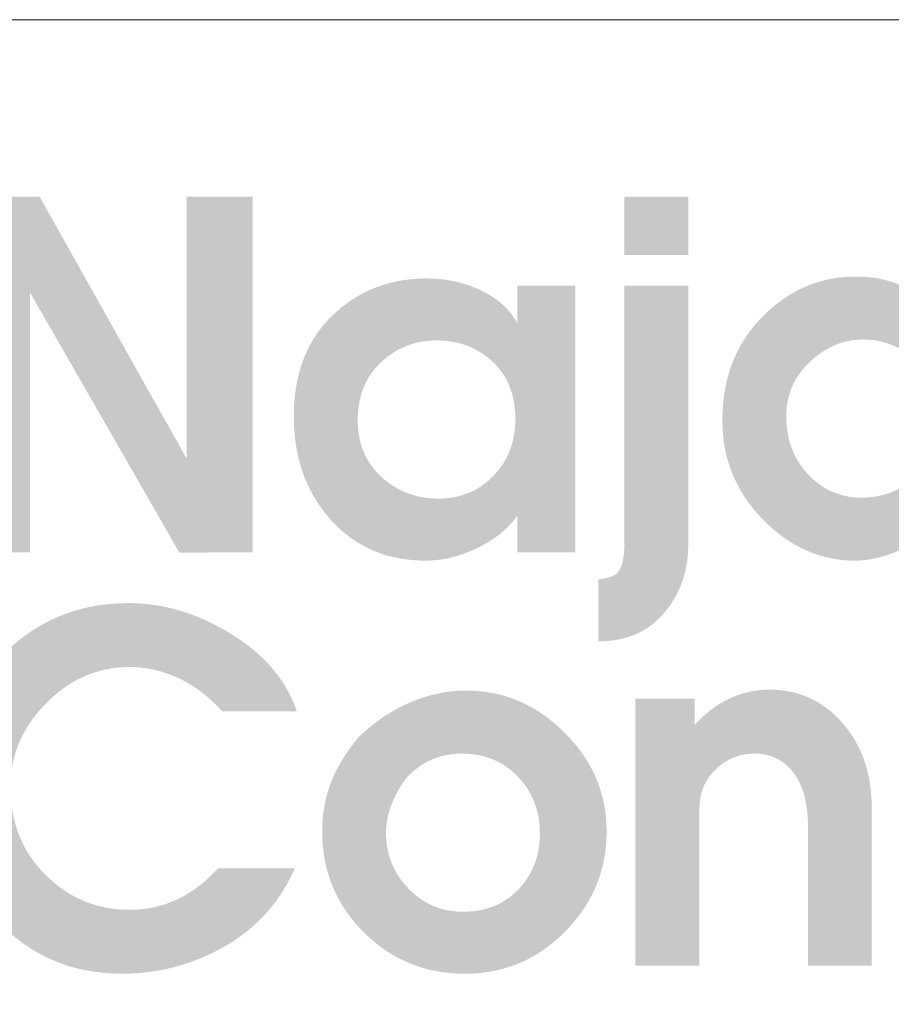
# Model space of a CAD drawing. Header units: millimetres. Extents: x 8949 to 18258, y -1077 to 30686.
# Tile 48 of 89: x 15236 to 15300, y 15426 to 15500. Entities that reach past the tile are written whole.
import ezdxf

# ---------------------------------------------------------------- set-up
doc = ezdxf.new("R2010")
doc.units = ezdxf.units.MM
doc.layers.add('0A_OCIEPLENIE', color=30, linetype='Continuous', lineweight=9)
doc.layers.add('0A_TABELKA', color=7, linetype='Continuous', lineweight=0)

# ---------------------------------------------------------------- blocks, each defined once
blk = doc.blocks.new('G$C46E6ED60')
at = {"true_color": 0x142354}
for points in [[(418.54, 202.51), (439.34, 202.51), (479.88, 130.32), (479.88, 202.51), (498.03, 202.51), (498.03, 104.49), (477.84, 104.46), (436.69, 176.12), (436.69, 104.49), (418.54, 104.49)], [(603.61, 64.16), (619.9, 64.16), (619.9, 56.88), (620.27, 57.28), (620.63, 57.68), (621.01, 58.06), (621.38, 58.44), (621.76, 58.81), (622.14, 59.17), (622.53, 59.53), (622.92, 59.87), (623.31, 60.21), (623.7, 60.53), (624.1, 60.85), (624.5, 61.16), (624.91, 61.47), (625.31, 61.76), (625.73, 62.04), (626.14, 62.32), (626.56, 62.59), (626.98, 62.85), (627.4, 63.1), (627.83, 63.34), (628.26, 63.58), (628.69, 63.8), (629.13, 64.02), (629.57, 64.23), (630.01, 64.43), (630.45, 64.62), (630.9, 64.8), (631.34, 64.98), (631.79, 65.14), (632.24, 65.3), (632.69, 65.45), (633.14, 65.59), (633.59, 65.72), (634.05, 65.85), (634.5, 65.96), (634.96, 66.07), (635.42, 66.17), (635.88, 66.25), (636.34, 66.33), (636.81, 66.41), (637.27, 66.47), (637.73, 66.53), (638.2, 66.57), (638.67, 66.61), (639.14, 66.64), (639.61, 66.66), (640.08, 66.67), (640.56, 66.68), (641.52, 66.66), (642.48, 66.62), (643.42, 66.54), (644.34, 66.44), (645.26, 66.3), (646.16, 66.14), (647.05, 65.95), (647.92, 65.72), (648.78, 65.47), (649.63, 65.18), (650.47, 64.87), (651.29, 64.52), (652.1, 64.15), (652.9, 63.75), (653.69, 63.31), (654.46, 62.85), (655.22, 62.36), (655.96, 61.83), (656.7, 61.28), (657.42, 60.7), (658.12, 60.08), (658.82, 59.44), (659.5, 58.77), (660.17, 58.06), (660.87, 57.28), (661.54, 56.48), (662.18, 55.66), (662.8, 54.82), (663.38, 53.95), (663.93, 53.07), (664.46, 52.17), (664.95, 51.25), (665.41, 50.31), (665.84, 49.35), (666.25, 48.37), (666.62, 47.37), (666.97, 46.35), (667.28, 45.31), (667.56, 44.25), (667.82, 43.17), (668.04, 42.07), (668.24, 40.95), (668.4, 39.82), (668.53, 38.66), (668.64, 37.48), (668.71, 36.28), (668.76, 35.06), (668.77, 33.83), (668.77, -9.36), (651.16, -9.36), (651.16, 29.19), (651.15, 30.01), (651.13, 30.82), (651.09, 31.6), (651.04, 32.38), (650.97, 33.13), (650.88, 33.87), (650.78, 34.59), (650.66, 35.3), (650.53, 35.99), (650.38, 36.67), (650.22, 37.32), (650.04, 37.97), (649.84, 38.59), (649.63, 39.2), (649.4, 39.8), (649.16, 40.38), (648.9, 40.94), (648.63, 41.48), (648.34, 42.01), (648.03, 42.53), (647.71, 43.03), (647.38, 43.51), (647.03, 43.97), (646.66, 44.42), (646.32, 44.8), (645.98, 45.16), (645.63, 45.51), (645.27, 45.84), (644.9, 46.15), (644.53, 46.45), (644.15, 46.73), (643.76, 47), (643.36, 47.25), (642.95, 47.48), (642.54, 47.7), (642.12, 47.9), (641.69, 48.08), (641.25, 48.25), (640.81, 48.41), (640.35, 48.54), (639.89, 48.66), (639.43, 48.77), (638.95, 48.86), (638.47, 48.93), (637.98, 48.99), (637.48, 49.03), (636.97, 49.05), (636.46, 49.06), (635.95, 49.05), (635.45, 49.03), (634.95, 48.99), (634.47, 48.94), (633.98, 48.87), (633.5, 48.79), (633.03, 48.69), (632.56, 48.58), (632.1, 48.45), (631.64, 48.31), (631.19, 48.15), (630.74, 47.98), (630.3, 47.8), (629.86, 47.59), (629.43, 47.38), (629.01, 47.15), (628.59, 46.9), (628.17, 46.64), (627.76, 46.36), (627.36, 46.07), (626.96, 45.76), (626.56, 45.44), (626.17, 45.11), (625.79, 44.75), (625.42, 44.39), (625.06, 44.02), (624.72, 43.64), (624.39, 43.25), (624.09, 42.85), (623.79, 42.44), (623.52, 42.02), (623.25, 41.6), (623.01, 41.16), (622.78, 40.72), (622.56, 40.27), (622.37, 39.8), (622.18, 39.33), (622.02, 38.85), (621.87, 38.37), (621.73, 37.87), (621.61, 37.36), (621.51, 36.85), (621.42, 36.32), (621.35, 35.79), (621.3, 35.25), (621.26, 34.7), (621.23, 34.14), (621.23, 33.57), (621.23, -9.36), (603.61, -9.36)]]:
    blk.add_hatch(color=179, dxfattribs=at).paths.add_polyline_path(points)
h = blk.add_hatch(color=179, dxfattribs=at)
h.paths.add_polyline_path([(600.55, 202.51), (618.17, 202.51), (618.17, 186.49), (600.55, 186.49)])
h.paths.add_polyline_path([(618.17, 178.01), (618.17, 106.71), (618.16, 105.86), (618.13, 105.01), (618.08, 104.17), (618.01, 103.35), (617.92, 102.53), (617.81, 101.72), (617.68, 100.92), (617.52, 100.14), (617.35, 99.36), (617.16, 98.59), (616.95, 97.83), (616.71, 97.08), (616.46, 96.34), (616.19, 95.61), (615.89, 94.89), (615.58, 94.18), (615.25, 93.48), (614.89, 92.79), (614.52, 92.11), (614.12, 91.44), (613.71, 90.77), (613.27, 90.12), (612.82, 89.48), (612.34, 88.85), (611.77, 88.12), (611.18, 87.43), (610.57, 86.77), (609.94, 86.14), (609.29, 85.54), (608.63, 84.97), (607.94, 84.43), (607.24, 83.92), (606.51, 83.44), (605.77, 83), (605.01, 82.58), (604.23, 82.2), (603.43, 81.84), (602.61, 81.52), (601.78, 81.23), (600.92, 80.96), (600.05, 80.73), (599.16, 80.53), (598.24, 80.36), (597.31, 80.23), (596.36, 80.12), (595.4, 80.04), (594.41, 79.99), (593.4, 79.98), (593.4, 97.05), (593.73, 97.1), (594.04, 97.14), (594.35, 97.19), (594.65, 97.24), (594.94, 97.3), (595.21, 97.35), (595.48, 97.41), (595.74, 97.47), (595.99, 97.54), (596.23, 97.6), (596.46, 97.67), (596.68, 97.74), (596.89, 97.82), (597.09, 97.89), (597.28, 97.97), (597.46, 98.05), (597.64, 98.13), (597.8, 98.22), (597.95, 98.3), (598.09, 98.39), (598.23, 98.48), (598.35, 98.58), (598.47, 98.67), (598.57, 98.77), (598.73, 98.95), (598.89, 99.15), (599.03, 99.36), (599.17, 99.59), (599.31, 99.82), (599.44, 100.08), (599.56, 100.34), (599.67, 100.62), (599.78, 100.92), (599.88, 101.22), (599.97, 101.54), (600.05, 101.88), (600.13, 102.23), (600.21, 102.59), (600.27, 102.97), (600.33, 103.36), (600.38, 103.76), (600.43, 104.18), (600.46, 104.61), (600.5, 105.05), (600.52, 105.51), (600.54, 105.99), (600.55, 106.47), (600.55, 106.97), (600.55, 178.01)])
h = blk.add_hatch(color=179, dxfattribs=at)
h.paths.add_polyline_path([(645.2, 142.04), (645.21, 141.22), (645.24, 140.41), (645.3, 139.62), (645.38, 138.84), (645.48, 138.06), (645.6, 137.31), (645.74, 136.56), (645.91, 135.82), (646.09, 135.1), (646.3, 134.39), (646.53, 133.69), (646.79, 133), (647.06, 132.32), (647.36, 131.66), (647.68, 131), (648.02, 130.36), (648.39, 129.73), (648.77, 129.12), (649.18, 128.51), (649.61, 127.92), (650.06, 127.34), (650.54, 126.77), (651.04, 126.21), (651.55, 125.67), (652.06, 125.17), (652.56, 124.7), (653.08, 124.24), (653.61, 123.81), (654.14, 123.4), (654.68, 123.01), (655.23, 122.64), (655.79, 122.29), (656.36, 121.97), (656.94, 121.66), (657.52, 121.38), (658.11, 121.11), (658.71, 120.87), (659.32, 120.65), (659.94, 120.45), (660.56, 120.27), (661.2, 120.11), (661.84, 119.97), (662.49, 119.86), (663.14, 119.76), (663.81, 119.69), (664.49, 119.64), (665.17, 119.6), (665.86, 119.59), (666.57, 119.6), (667.28, 119.63), (667.98, 119.68), (668.67, 119.75), (669.35, 119.83), (670.03, 119.94), (670.69, 120.07), (671.35, 120.21), (672, 120.37), (672.65, 120.56), (673.28, 120.76), (673.91, 120.98), (674.53, 121.22), (675.14, 121.48), (675.74, 121.76), (676.34, 122.06), (676.93, 122.38), (677.51, 122.71), (678.08, 123.07), (678.65, 123.44), (679.2, 123.84), (679.75, 124.25), (680.29, 124.68), (680.83, 125.14), (681.42, 125.67), (681.99, 126.22), (682.54, 126.79), (683.05, 127.37), (683.55, 127.96), (684.02, 128.57), (684.46, 129.2), (684.88, 129.83), (685.27, 130.49), (685.64, 131.15), (685.98, 131.84), (686.29, 132.53), (686.58, 133.25), (686.85, 133.97), (687.09, 134.71), (687.31, 135.47), (687.49, 136.24), (687.66, 137.02), (687.8, 137.82), (687.91, 138.64), (688, 139.47), (688.06, 140.31), (688.1, 141.17), (688.11, 142.04), (688.1, 142.76), (688.07, 143.48), (688.01, 144.18), (687.93, 144.88), (687.83, 145.56), (687.7, 146.24), (687.55, 146.91), (687.38, 147.57), (687.18, 148.23), (686.96, 148.87), (686.72, 149.5), (686.46, 150.13), (686.17, 150.75), (685.86, 151.36), (685.53, 151.96), (685.17, 152.55), (684.79, 153.13), (684.39, 153.7), (683.96, 154.27), (683.51, 154.83), (683.04, 155.37), (682.55, 155.91), (682.03, 156.44), (681.49, 156.96), (680.93, 157.47), (680.37, 157.96), (679.81, 158.42), (679.23, 158.86), (678.65, 159.28), (678.06, 159.68), (677.47, 160.06), (676.87, 160.41), (676.26, 160.75), (675.65, 161.06), (675.03, 161.35), (674.41, 161.62), (673.77, 161.87), (673.13, 162.1), (672.49, 162.3), (671.84, 162.49), (671.18, 162.65), (670.52, 162.79), (669.84, 162.91), (669.17, 163.01), (668.48, 163.08), (667.79, 163.14), (667.09, 163.17), (666.39, 163.18), (665.72, 163.17), (665.05, 163.14), (664.39, 163.08), (663.74, 163.01), (663.09, 162.91), (662.44, 162.79), (661.8, 162.66), (661.17, 162.5), (660.54, 162.31), (659.92, 162.11), (659.3, 161.89), (658.69, 161.64), (658.08, 161.37), (657.48, 161.09), (656.88, 160.78), (656.29, 160.45), (655.71, 160.09), (655.12, 159.72), (654.55, 159.33), (653.98, 158.91), (653.41, 158.47), (652.85, 158.02), (652.3, 157.54), (651.75, 157.03), (651.21, 156.52), (650.7, 155.99), (650.21, 155.46), (649.75, 154.91), (649.3, 154.36), (648.88, 153.79), (648.49, 153.22), (648.11, 152.64), (647.76, 152.05), (647.43, 151.45), (647.12, 150.84), (646.84, 150.21), (646.58, 149.59), (646.34, 148.95), (646.12, 148.3), (645.93, 147.64), (645.76, 146.97), (645.61, 146.3), (645.49, 145.61), (645.38, 144.92), (645.3, 144.21), (645.25, 143.5), (645.21, 142.77)], is_closed=False)
h.paths.add_polyline_path([(687.06, 170.73), (687.06, 202.51), (704.94, 202.51), (704.94, 104.49), (688.91, 104.49), (688.91, 115.09), (688.6, 114.58), (688.28, 114.08), (687.94, 113.59), (687.58, 113.1), (687.21, 112.63), (686.82, 112.16), (686.41, 111.71), (685.98, 111.26), (685.54, 110.82), (685.08, 110.39), (684.6, 109.96), (684.11, 109.55), (683.6, 109.14), (683.07, 108.75), (682.53, 108.36), (681.96, 107.98), (681.39, 107.61), (680.79, 107.25), (680.18, 106.89), (679.55, 106.55), (678.9, 106.21), (678.24, 105.88), (677.55, 105.57), (676.86, 105.25), (676.28, 105.01), (675.72, 104.77), (675.15, 104.55), (674.59, 104.33), (674.03, 104.13), (673.48, 103.94), (672.93, 103.75), (672.38, 103.58), (671.84, 103.42), (671.3, 103.26), (670.76, 103.12), (670.23, 102.99), (669.7, 102.87), (669.18, 102.76), (668.66, 102.66), (668.14, 102.57), (667.63, 102.49), (667.12, 102.42), (666.61, 102.37), (666.11, 102.32), (665.61, 102.28), (665.12, 102.26), (664.63, 102.24), (664.14, 102.23), (662.95, 102.25), (661.78, 102.31), (660.61, 102.41), (659.46, 102.55), (658.32, 102.73), (657.18, 102.95), (656.06, 103.2), (654.96, 103.5), (653.86, 103.83), (652.77, 104.21), (651.69, 104.63), (650.63, 105.08), (649.57, 105.57), (648.53, 106.11), (647.5, 106.68), (646.48, 107.29), (645.47, 107.94), (644.47, 108.63), (643.48, 109.36), (642.5, 110.13), (641.54, 110.94), (640.58, 111.79), (639.64, 112.68), (638.71, 113.61), (637.8, 114.56), (636.93, 115.53), (636.1, 116.52), (635.31, 117.53), (634.55, 118.55), (633.84, 119.58), (633.16, 120.64), (632.53, 121.7), (631.93, 122.79), (631.37, 123.89), (630.84, 125.01), (630.36, 126.14), (629.92, 127.29), (629.51, 128.45), (629.14, 129.63), (628.82, 130.83), (628.53, 132.04), (628.28, 133.27), (628.06, 134.52), (627.89, 135.78), (627.75, 137.06), (627.66, 138.35), (627.6, 139.66), (627.58, 140.98), (627.6, 142.46), (627.66, 143.91), (627.76, 145.34), (627.91, 146.75), (628.09, 148.14), (628.32, 149.5), (628.58, 150.85), (628.89, 152.16), (629.24, 153.46), (629.63, 154.73), (630.06, 155.99), (630.53, 157.22), (631.04, 158.42), (631.59, 159.61), (632.18, 160.77), (632.82, 161.91), (633.49, 163.02), (634.21, 164.12), (634.97, 165.19), (635.77, 166.24), (636.61, 167.27), (637.49, 168.27), (638.41, 169.25), (639.37, 170.21), (640.27, 171.05), (641.18, 171.86), (642.11, 172.63), (643.05, 173.37), (643.99, 174.06), (644.96, 174.73), (645.93, 175.35), (646.92, 175.94), (647.92, 176.5), (648.93, 177.02), (649.96, 177.5), (650.99, 177.95), (652.04, 178.36), (653.1, 178.74), (654.18, 179.08), (655.26, 179.38), (656.36, 179.65), (657.47, 179.88), (658.6, 180.08), (659.73, 180.24), (660.88, 180.37), (662.04, 180.46), (663.22, 180.51), (664.4, 180.53), (665.04, 180.52), (665.67, 180.51), (666.3, 180.48), (666.92, 180.44), (667.53, 180.4), (668.14, 180.34), (668.74, 180.27), (669.33, 180.19), (669.92, 180.1), (670.51, 180), (671.08, 179.89), (671.66, 179.77), (672.22, 179.63), (672.78, 179.49), (673.33, 179.34), (673.88, 179.17), (674.42, 179), (674.96, 178.81), (675.49, 178.62), (676.01, 178.41), (676.53, 178.2), (677.04, 177.97), (677.55, 177.73), (678.05, 177.48), (678.39, 177.3), (678.74, 177.11), (679.09, 176.91), (679.44, 176.71), (679.79, 176.49), (680.15, 176.27), (680.51, 176.03), (680.87, 175.79), (681.24, 175.54), (681.61, 175.28), (681.98, 175.01), (682.35, 174.73), (682.73, 174.45), (683.11, 174.15), (683.49, 173.85), (683.88, 173.54), (684.26, 173.22), (684.65, 172.89), (685.05, 172.55), (685.44, 172.2), (685.84, 171.85), (686.25, 171.48), (686.65, 171.11)], is_closed=False)
h = blk.add_hatch(color=179, dxfattribs=at)
h.paths.add_polyline_path([(549.29, 119.33), (550.05, 119.34), (550.8, 119.38), (551.53, 119.43), (552.25, 119.51), (552.97, 119.6), (553.67, 119.72), (554.36, 119.86), (555.04, 120.03), (555.71, 120.21), (556.37, 120.42), (557.02, 120.65), (557.65, 120.9), (558.28, 121.17), (558.9, 121.46), (559.5, 121.78), (560.1, 122.12), (560.68, 122.47), (561.25, 122.86), (561.81, 123.26), (562.36, 123.68), (562.91, 124.13), (563.44, 124.6), (563.95, 125.09), (564.46, 125.6), (564.95, 126.13), (565.42, 126.66), (565.87, 127.21), (566.3, 127.77), (566.71, 128.35), (567.1, 128.93), (567.46, 129.52), (567.81, 130.12), (568.13, 130.74), (568.44, 131.36), (568.72, 132), (568.98, 132.65), (569.22, 133.31), (569.44, 133.97), (569.64, 134.65), (569.82, 135.34), (569.97, 136.04), (570.11, 136.76), (570.22, 137.48), (570.32, 138.21), (570.39, 138.96), (570.44, 139.71), (570.47, 140.48), (570.48, 141.26), (570.47, 142.08), (570.44, 142.9), (570.39, 143.7), (570.31, 144.48), (570.21, 145.25), (570.09, 146.01), (569.95, 146.75), (569.79, 147.47), (569.6, 148.18), (569.39, 148.88), (569.16, 149.56), (568.91, 150.23), (568.64, 150.88), (568.35, 151.52), (568.03, 152.14), (567.69, 152.75), (567.33, 153.35), (566.95, 153.93), (566.55, 154.49), (566.12, 155.04), (565.67, 155.58), (565.2, 156.1), (564.71, 156.6), (564.2, 157.1), (563.67, 157.57), (563.13, 158.02), (562.58, 158.46), (562.02, 158.87), (561.45, 159.27), (560.87, 159.64), (560.28, 159.99), (559.69, 160.32), (559.08, 160.64), (558.46, 160.93), (557.83, 161.2), (557.19, 161.45), (556.54, 161.69), (555.88, 161.9), (555.22, 162.09), (554.54, 162.26), (553.85, 162.41), (553.15, 162.54), (552.45, 162.66), (551.73, 162.75), (551, 162.82), (550.26, 162.87), (549.52, 162.9), (548.76, 162.91), (548.03, 162.9), (547.3, 162.87), (546.58, 162.81), (545.87, 162.74), (545.17, 162.65), (544.48, 162.53), (543.79, 162.4), (543.12, 162.24), (542.45, 162.06), (541.79, 161.86), (541.14, 161.64), (540.5, 161.4), (539.86, 161.14), (539.24, 160.86), (538.62, 160.56), (538.01, 160.24), (537.42, 159.89), (536.82, 159.53), (536.24, 159.14), (535.67, 158.74), (535.1, 158.31), (534.55, 157.86), (534, 157.39), (533.46, 156.9), (532.94, 156.4), (532.44, 155.87), (531.96, 155.34), (531.5, 154.79), (531.06, 154.23), (530.65, 153.65), (530.26, 153.06), (529.89, 152.46), (529.55, 151.84), (529.22, 151.22), (528.92, 150.57), (528.64, 149.92), (528.39, 149.25), (528.15, 148.56), (527.94, 147.87), (527.75, 147.16), (527.58, 146.43), (527.44, 145.69), (527.32, 144.94), (527.22, 144.18), (527.14, 143.4), (527.08, 142.61), (527.05, 141.8), (527.04, 140.98), (527.05, 140.14), (527.09, 139.32), (527.15, 138.51), (527.24, 137.71), (527.35, 136.92), (527.49, 136.16), (527.65, 135.4), (527.83, 134.66), (528.04, 133.93), (528.28, 133.22), (528.54, 132.52), (528.83, 131.84), (529.14, 131.17), (529.47, 130.51), (529.83, 129.87), (530.22, 129.25), (530.63, 128.63), (531.06, 128.04), (531.52, 127.45), (532.01, 126.88), (532.52, 126.33), (533.05, 125.78), (533.61, 125.26), (534.2, 124.74), (534.73, 124.3), (535.27, 123.88), (535.82, 123.47), (536.38, 123.09), (536.95, 122.72), (537.52, 122.37), (538.1, 122.04), (538.7, 121.73), (539.3, 121.44), (539.9, 121.17), (540.52, 120.92), (541.15, 120.68), (541.78, 120.47), (542.42, 120.27), (543.07, 120.09), (543.73, 119.93), (544.4, 119.79), (545.07, 119.67), (545.75, 119.57), (546.45, 119.48), (547.14, 119.42), (547.85, 119.37), (548.57, 119.34)], is_closed=False)
h.paths.add_polyline_path([(509.42, 142.04), (509.44, 143.56), (509.5, 145.05), (509.6, 146.51), (509.75, 147.95), (509.93, 149.36), (510.15, 150.74), (510.42, 152.09), (510.73, 153.41), (511.08, 154.71), (511.46, 155.98), (511.89, 157.23), (512.36, 158.44), (512.88, 159.63), (513.43, 160.79), (514.02, 161.92), (514.66, 163.03), (515.33, 164.1), (516.05, 165.15), (516.81, 166.17), (517.6, 167.17), (518.44, 168.13), (519.32, 169.07), (520.25, 169.98), (521.21, 170.87), (522.08, 171.61), (522.96, 172.33), (523.86, 173.01), (524.77, 173.66), (525.69, 174.27), (526.63, 174.86), (527.58, 175.42), (528.55, 175.94), (529.53, 176.43), (530.53, 176.89), (531.54, 177.32), (532.57, 177.71), (533.6, 178.08), (534.66, 178.41), (535.73, 178.71), (536.81, 178.98), (537.9, 179.22), (539.01, 179.43), (540.14, 179.6), (541.28, 179.74), (542.43, 179.85), (543.6, 179.93), (544.78, 179.98), (545.98, 180), (546.65, 179.99), (547.32, 179.97), (547.98, 179.95), (548.64, 179.91), (549.29, 179.86), (549.94, 179.79), (550.59, 179.72), (551.23, 179.64), (551.87, 179.54), (552.5, 179.43), (553.13, 179.31), (553.76, 179.18), (554.38, 179.04), (555, 178.89), (555.61, 178.73), (556.22, 178.55), (556.83, 178.37), (557.43, 178.17), (558.02, 177.96), (558.62, 177.74), (559.2, 177.51), (559.79, 177.27), (560.37, 177.01), (560.95, 176.75), (561.51, 176.48), (562.07, 176.19), (562.61, 175.9), (563.14, 175.6), (563.65, 175.29), (564.16, 174.97), (564.65, 174.64), (565.13, 174.3), (565.59, 173.95), (566.04, 173.6), (566.48, 173.23), (566.91, 172.86), (567.32, 172.48), (567.72, 172.09), (568.11, 171.69), (568.48, 171.28), (568.84, 170.86), (569.19, 170.43), (569.53, 170), (569.85, 169.55), (570.16, 169.1), (570.46, 168.64), (570.75, 168.16), (571.02, 167.68), (571.02, 178.01), (587.05, 178.01), (587.05, 104.49), (571.02, 104.49), (571.02, 114.56), (570.69, 114.11), (570.35, 113.67), (570, 113.24), (569.64, 112.82), (569.27, 112.4), (568.89, 111.99), (568.49, 111.58), (568.09, 111.19), (567.67, 110.79), (567.24, 110.41), (566.8, 110.03), (566.35, 109.66), (565.88, 109.29), (565.41, 108.94), (564.92, 108.58), (564.42, 108.24), (563.91, 107.9), (563.39, 107.57), (562.86, 107.24), (562.31, 106.93), (561.76, 106.61), (561.19, 106.31), (560.61, 106.01), (560.02, 105.72), (559.42, 105.43), (558.83, 105.16), (558.23, 104.9), (557.64, 104.65), (557.04, 104.42), (556.44, 104.19), (555.85, 103.98), (555.25, 103.78), (554.66, 103.59), (554.06, 103.42), (553.46, 103.26), (552.87, 103.1), (552.27, 102.97), (551.68, 102.84), (551.08, 102.72), (550.48, 102.62), (549.89, 102.53), (549.29, 102.45), (548.69, 102.39), (548.1, 102.33), (547.5, 102.29), (546.91, 102.26), (546.31, 102.24), (545.72, 102.23), (544.39, 102.25), (543.08, 102.31), (541.8, 102.41), (540.53, 102.55), (539.29, 102.73), (538.07, 102.94), (536.86, 103.2), (535.68, 103.49), (534.52, 103.82), (533.38, 104.2), (532.26, 104.61), (531.16, 105.06), (530.08, 105.55), (529.02, 106.08), (527.98, 106.65), (526.96, 107.26), (525.96, 107.91), (524.98, 108.6), (524.03, 109.32), (523.09, 110.09), (522.18, 110.89), (521.28, 111.74), (520.4, 112.62), (519.55, 113.54), (518.72, 114.5), (517.93, 115.47), (517.18, 116.46), (516.45, 117.48), (515.77, 118.51), (515.12, 119.57), (514.5, 120.64), (513.92, 121.74), (513.38, 122.85), (512.87, 123.99), (512.39, 125.15), (511.95, 126.32), (511.55, 127.52), (511.18, 128.74), (510.84, 129.98), (510.54, 131.24), (510.28, 132.51), (510.05, 133.81), (509.86, 135.13), (509.7, 136.47), (509.58, 137.84), (509.49, 139.22), (509.44, 140.62)], is_closed=False)
blk.add_hatch(color=179, dxfattribs=at).paths.add_polyline_path([(413.37, 41.44), (413.39, 42.81), (413.46, 44.18), (413.57, 45.55), (413.72, 46.91), (413.92, 48.26), (414.17, 49.61), (414.45, 50.95), (414.78, 52.29), (415.16, 53.62), (415.58, 54.95), (416.04, 56.27), (416.55, 57.58), (417.1, 58.89), (417.7, 60.19), (418.34, 61.49), (419.03, 62.79), (419.76, 64.07), (420.53, 65.35), (421.35, 66.63), (422.21, 67.9), (423.11, 69.17), (424.06, 70.42), (425.06, 71.68), (426.1, 72.93), (427.36, 74.36), (428.64, 75.74), (429.96, 77.05), (431.3, 78.3), (432.67, 79.49), (434.07, 80.63), (435.49, 81.69), (436.94, 82.7), (438.42, 83.65), (439.92, 84.53), (441.46, 85.36), (443.02, 86.12), (444.6, 86.83), (446.22, 87.47), (447.86, 88.05), (449.53, 88.57), (451.22, 89.03), (452.94, 89.42), (454.69, 89.76), (456.47, 90.03), (458.28, 90.25), (460.11, 90.4), (461.97, 90.49), (463.85, 90.52), (465.01, 90.51), (466.16, 90.47), (467.32, 90.4), (468.47, 90.31), (469.62, 90.18), (470.76, 90.03), (471.91, 89.86), (473.05, 89.65), (474.19, 89.42), (475.33, 89.17), (476.46, 88.88), (477.59, 88.57), (478.72, 88.23), (479.85, 87.87), (480.98, 87.47), (482.1, 87.05), (483.22, 86.6), (484.34, 86.13), (485.46, 85.63), (486.57, 85.1), (487.68, 84.54), (488.79, 83.96), (489.9, 83.35), (491, 82.71), (492.22, 81.97), (493.4, 81.22), (494.55, 80.45), (495.66, 79.67), (496.73, 78.87), (497.77, 78.06), (498.77, 77.23), (499.73, 76.38), (500.66, 75.52), (501.55, 74.64), (502.41, 73.75), (503.23, 72.84), (504.01, 71.92), (504.75, 70.98), (505.46, 70.02), (506.14, 69.05), (506.77, 68.06), (507.37, 67.06), (507.94, 66.04), (508.46, 65.01), (508.96, 63.96), (509.41, 62.89), (509.83, 61.81), (510.21, 60.72), (489.68, 60.72), (489.21, 61.23), (488.73, 61.73), (488.25, 62.22), (487.76, 62.7), (487.27, 63.17), (486.78, 63.62), (486.29, 64.07), (485.79, 64.5), (485.29, 64.93), (484.79, 65.34), (484.28, 65.74), (483.77, 66.13), (483.26, 66.51), (482.75, 66.87), (482.23, 67.23), (481.71, 67.57), (481.18, 67.91), (480.66, 68.23), (480.13, 68.54), (479.59, 68.84), (479.06, 69.13), (478.52, 69.4), (477.98, 69.67), (477.43, 69.92), (476.88, 70.17), (476.34, 70.4), (475.79, 70.62), (475.24, 70.84), (474.69, 71.04), (474.14, 71.23), (473.58, 71.41), (473.03, 71.58), (472.48, 71.74), (471.93, 71.89), (471.37, 72.03), (470.82, 72.16), (470.26, 72.28), (469.71, 72.39), (469.15, 72.49), (468.59, 72.58), (468.04, 72.66), (467.48, 72.72), (466.92, 72.78), (466.36, 72.83), (465.8, 72.86), (465.24, 72.89), (464.68, 72.9), (464.11, 72.91), (463.03, 72.89), (461.95, 72.84), (460.88, 72.75), (459.83, 72.63), (458.79, 72.48), (457.76, 72.29), (456.74, 72.06), (455.73, 71.8), (454.73, 71.5), (453.75, 71.17), (452.77, 70.81), (451.81, 70.41), (450.86, 69.98), (449.92, 69.51), (448.99, 69.01), (448.07, 68.47), (447.16, 67.9), (446.27, 67.29), (445.38, 66.65), (444.51, 65.97), (443.65, 65.26), (442.8, 64.52), (441.96, 63.74), (441.13, 62.93), (440.33, 62.09), (439.56, 61.24), (438.82, 60.38), (438.11, 59.51), (437.45, 58.63), (436.81, 57.74), (436.21, 56.84), (435.65, 55.92), (435.11, 55), (434.62, 54.07), (434.16, 53.12), (433.73, 52.16), (433.33, 51.2), (432.97, 50.22), (432.65, 49.23), (432.36, 48.23), (432.1, 47.22), (431.88, 46.2), (431.69, 45.17), (431.54, 44.13), (431.42, 43.08), (431.33, 42.02), (431.28, 40.94), (431.26, 39.86), (431.28, 38.63), (431.33, 37.43), (431.42, 36.23), (431.54, 35.06), (431.7, 33.91), (431.89, 32.77), (432.12, 31.65), (432.38, 30.54), (432.68, 29.46), (433.01, 28.39), (433.38, 27.34), (433.78, 26.3), (434.22, 25.29), (434.69, 24.29), (435.19, 23.31), (435.74, 22.34), (436.31, 21.4), (436.93, 20.47), (437.57, 19.56), (438.25, 18.66), (438.97, 17.79), (439.72, 16.93), (440.51, 16.09), (441.33, 15.26), (442.13, 14.51), (442.95, 13.79), (443.77, 13.1), (444.61, 12.44), (445.47, 11.81), (446.33, 11.22), (447.21, 10.65), (448.1, 10.12), (449, 9.63), (449.92, 9.16), (450.85, 8.73), (451.79, 8.32), (452.75, 7.96), (453.72, 7.62), (454.7, 7.31), (455.69, 7.04), (456.7, 6.8), (457.72, 6.59), (458.75, 6.41), (459.8, 6.27), (460.86, 6.16), (461.93, 6.08), (463.02, 6.03), (464.11, 6.01), (465.28, 6.03), (466.43, 6.09), (467.57, 6.19), (468.69, 6.33), (469.8, 6.51), (470.9, 6.72), (471.99, 6.98), (473.06, 7.28), (474.13, 7.61), (475.17, 7.99), (476.21, 8.4), (477.23, 8.86), (478.24, 9.35), (479.24, 9.88), (480.22, 10.46), (481.19, 11.07), (482.15, 11.72), (483.09, 12.42), (484.02, 13.15), (484.94, 13.92), (485.85, 14.73), (486.74, 15.58), (487.62, 16.47), (488.49, 17.4), (509.69, 17.4), (509.12, 16.16), (508.52, 14.94), (507.9, 13.74), (507.24, 12.57), (506.56, 11.43), (505.84, 10.31), (505.1, 9.22), (504.33, 8.16), (503.52, 7.12), (502.69, 6.1), (501.83, 5.12), (500.94, 4.15), (500.02, 3.22), (499.07, 2.31), (498.09, 1.42), (497.08, 0.56), (496.05, -0.27), (494.98, -1.08), (493.88, -1.86), (492.76, -2.62), (491.6, -3.35), (490.42, -4.05), (489.2, -4.73), (487.96, -5.39), (486.94, -5.89), (485.91, -6.38), (484.89, -6.84), (483.85, -7.29), (482.81, -7.71), (481.76, -8.11), (480.71, -8.48), (479.66, -8.84), (478.59, -9.18), (477.53, -9.49), (476.45, -9.78), (475.37, -10.05), (474.29, -10.3), (473.2, -10.53), (472.1, -10.73), (471, -10.92), (469.9, -11.08), (468.78, -11.22), (467.67, -11.34), (466.54, -11.43), (465.41, -11.51), (464.28, -11.56), (463.14, -11.6), (461.99, -11.61), (460.31, -11.58), (458.66, -11.51), (457.03, -11.38), (455.42, -11.21), (453.83, -10.99), (452.27, -10.72), (450.72, -10.39), (449.2, -10.02), (447.71, -9.6), (446.23, -9.13), (444.78, -8.61), (443.35, -8.04), (441.94, -7.42), (440.56, -6.75), (439.19, -6.03), (437.86, -5.26), (436.54, -4.44), (435.24, -3.57), (433.97, -2.66), (432.72, -1.69), (431.49, -0.67), (430.29, 0.4), (429.11, 1.51), (427.95, 2.68), (426.76, 3.95), (425.62, 5.25), (424.53, 6.58), (423.49, 7.95), (422.51, 9.34), (421.57, 10.76), (420.69, 12.21), (419.85, 13.69), (419.07, 15.2), (418.33, 16.74), (417.65, 18.31), (417.02, 19.91), (416.43, 21.54), (415.9, 23.2), (415.42, 24.89), (414.99, 26.61), (414.61, 28.36), (414.28, 30.14), (414, 31.94), (413.78, 33.78), (413.6, 35.65), (413.47, 37.55), (413.4, 39.48)], is_closed=False)
h = blk.add_hatch(color=179, dxfattribs=at)
h.paths.add_polyline_path([(540.55, 42.46), (540.34, 42.18), (540.14, 41.91), (539.94, 41.62), (539.74, 41.34), (539.54, 41.06), (539.35, 40.77), (539.16, 40.48), (538.98, 40.19), (538.79, 39.9), (538.61, 39.61), (538.44, 39.31), (538.27, 39.01), (538.1, 38.71), (537.93, 38.41), (537.77, 38.1), (537.61, 37.79), (537.45, 37.48), (537.3, 37.17), (537.15, 36.86), (537, 36.54), (536.86, 36.23), (536.72, 35.91), (536.58, 35.58), (536.45, 35.26), (536.32, 34.93), (536.19, 34.61), (536.07, 34.28), (535.96, 33.95), (535.85, 33.62), (535.75, 33.29), (535.65, 32.96), (535.56, 32.62), (535.47, 32.29), (535.39, 31.95), (535.32, 31.62), (535.25, 31.28), (535.19, 30.94), (535.13, 30.6), (535.07, 30.26), (535.03, 29.92), (534.99, 29.57), (534.95, 29.23), (534.92, 28.88), (534.89, 28.53), (534.87, 28.19), (534.86, 27.84), (534.85, 27.49), (534.85, 27.13), (534.86, 26.4), (534.89, 25.68), (534.95, 24.96), (535.02, 24.26), (535.12, 23.56), (535.24, 22.87), (535.38, 22.18), (535.54, 21.51), (535.72, 20.85), (535.92, 20.19), (536.15, 19.54), (536.39, 18.9), (536.66, 18.27), (536.95, 17.65), (537.26, 17.03), (537.59, 16.43), (537.94, 15.83), (538.32, 15.24), (538.71, 14.66), (539.13, 14.09), (539.57, 13.53), (540.03, 12.97), (540.51, 12.42), (541.01, 11.89), (541.53, 11.36), (542.06, 10.86), (542.6, 10.38), (543.14, 9.93), (543.7, 9.49), (544.26, 9.08), (544.84, 8.69), (545.42, 8.33), (546.02, 7.98), (546.62, 7.66), (547.23, 7.36), (547.85, 7.08), (548.48, 6.82), (549.12, 6.59), (549.77, 6.38), (550.43, 6.19), (551.1, 6.02), (551.78, 5.88), (552.47, 5.76), (553.17, 5.66), (553.87, 5.58), (554.59, 5.52), (555.31, 5.49), (556.05, 5.48), (556.83, 5.49), (557.59, 5.52), (558.34, 5.58), (559.09, 5.65), (559.81, 5.75), (560.53, 5.86), (561.24, 6), (561.93, 6.16), (562.61, 6.34), (563.28, 6.55), (563.93, 6.77), (564.58, 7.01), (565.21, 7.28), (565.83, 7.57), (566.43, 7.88), (567.03, 8.21), (567.61, 8.56), (568.18, 8.93), (568.74, 9.33), (569.29, 9.75), (569.82, 10.18), (570.34, 10.64), (570.85, 11.12), (571.35, 11.62), (571.83, 12.14), (572.29, 12.67), (572.73, 13.21), (573.15, 13.76), (573.55, 14.32), (573.93, 14.9), (574.29, 15.48), (574.62, 16.08), (574.94, 16.68), (575.24, 17.3), (575.51, 17.93), (575.77, 18.57), (576.01, 19.22), (576.22, 19.89), (576.42, 20.56), (576.59, 21.25), (576.74, 21.94), (576.88, 22.65), (576.99, 23.37), (577.08, 24.1), (577.16, 24.84), (577.21, 25.59), (577.24, 26.36), (577.25, 27.13), (577.24, 27.9), (577.21, 28.66), (577.15, 29.4), (577.08, 30.14), (576.98, 30.86), (576.87, 31.58), (576.73, 32.28), (576.57, 32.98), (576.39, 33.66), (576.19, 34.34), (575.96, 35), (575.72, 35.66), (575.45, 36.3), (575.17, 36.94), (574.86, 37.56), (574.53, 38.17), (574.18, 38.78), (573.81, 39.37), (573.42, 39.95), (573.01, 40.53), (572.57, 41.09), (572.12, 41.64), (571.64, 42.19), (571.15, 42.72), (570.63, 43.24), (570.11, 43.73), (569.58, 44.21), (569.03, 44.66), (568.47, 45.09), (567.9, 45.49), (567.32, 45.88), (566.73, 46.24), (566.13, 46.58), (565.52, 46.9), (564.9, 47.2), (564.26, 47.47), (563.62, 47.73), (562.96, 47.96), (562.29, 48.17), (561.61, 48.35), (560.92, 48.52), (560.22, 48.66), (559.51, 48.78), (558.78, 48.88), (558.05, 48.96), (557.3, 49.01), (556.55, 49.05), (555.78, 49.06), (555.03, 49.05), (554.3, 49.01), (553.57, 48.95), (552.85, 48.87), (552.15, 48.77), (551.45, 48.65), (550.76, 48.5), (550.08, 48.32), (549.42, 48.13), (548.76, 47.91), (548.11, 47.67), (547.47, 47.41), (546.84, 47.12), (546.22, 46.81), (545.61, 46.48), (545.01, 46.12), (544.42, 45.75), (543.84, 45.35), (543.26, 44.92), (542.7, 44.48), (542.15, 44.01), (541.61, 43.51), (541.07, 43)], is_closed=False)
h.paths.add_polyline_path([(527.3, 53.59), (527.86, 54.12), (528.43, 54.64), (529, 55.16), (529.58, 55.66), (530.15, 56.14), (530.73, 56.62), (531.31, 57.09), (531.9, 57.54), (532.49, 57.98), (533.08, 58.41), (533.67, 58.83), (534.27, 59.24), (534.87, 59.64), (535.48, 60.02), (536.08, 60.4), (536.69, 60.76), (537.3, 61.11), (537.92, 61.45), (538.54, 61.78), (539.16, 62.09), (539.78, 62.4), (540.41, 62.69), (541.04, 62.97), (541.67, 63.24), (542.31, 63.5), (542.94, 63.75), (543.58, 63.98), (544.21, 64.21), (544.85, 64.42), (545.48, 64.63), (546.11, 64.82), (546.75, 65), (547.38, 65.17), (548.01, 65.33), (548.64, 65.48), (549.28, 65.62), (549.91, 65.75), (550.54, 65.86), (551.17, 65.97), (551.8, 66.06), (552.43, 66.15), (553.06, 66.22), (553.69, 66.28), (554.32, 66.33), (554.95, 66.37), (555.58, 66.39), (556.21, 66.41), (556.84, 66.42), (558.14, 66.4), (559.42, 66.34), (560.69, 66.24), (561.94, 66.1), (563.18, 65.91), (564.41, 65.69), (565.62, 65.43), (566.82, 65.13), (568, 64.79), (569.17, 64.41), (570.32, 63.99), (571.47, 63.52), (572.59, 63.02), (573.71, 62.48), (574.8, 61.9), (575.89, 61.27), (576.96, 60.61), (578.02, 59.91), (579.06, 59.16), (580.09, 58.38), (581.1, 57.56), (582.11, 56.69), (583.09, 55.79), (584.06, 54.84), (585.01, 53.87), (585.92, 52.89), (586.78, 51.89), (587.61, 50.87), (588.39, 49.85), (589.14, 48.81), (589.84, 47.75), (590.51, 46.68), (591.13, 45.6), (591.71, 44.5), (592.26, 43.39), (592.76, 42.26), (593.22, 41.12), (593.64, 39.97), (594.03, 38.8), (594.37, 37.62), (594.67, 36.43), (594.93, 35.22), (595.15, 33.99), (595.33, 32.76), (595.47, 31.5), (595.57, 30.24), (595.63, 28.96), (595.65, 27.67), (595.63, 26.33), (595.58, 25.01), (595.48, 23.7), (595.34, 22.42), (595.16, 21.14), (594.94, 19.89), (594.68, 18.64), (594.38, 17.42), (594.04, 16.21), (593.67, 15.01), (593.25, 13.84), (592.79, 12.67), (592.29, 11.53), (591.76, 10.4), (591.18, 9.28), (590.56, 8.18), (589.91, 7.1), (589.21, 6.03), (588.47, 4.98), (587.7, 3.95), (586.88, 2.93), (586.03, 1.92), (585.13, 0.94), (584.2, -0.03), (583.23, -0.98), (582.25, -1.88), (581.26, -2.75), (580.25, -3.57), (579.22, -4.35), (578.17, -5.1), (577.11, -5.8), (576.04, -6.46), (574.94, -7.09), (573.83, -7.67), (572.71, -8.21), (571.56, -8.71), (570.4, -9.18), (569.23, -9.6), (568.04, -9.98), (566.83, -10.32), (565.61, -10.62), (564.37, -10.88), (563.11, -11.11), (561.84, -11.29), (560.55, -11.43), (559.24, -11.53), (557.92, -11.59), (556.58, -11.61), (555.22, -11.59), (553.88, -11.53), (552.55, -11.43), (551.24, -11.29), (549.95, -11.11), (548.68, -10.89), (547.42, -10.63), (546.18, -10.34), (544.96, -10), (543.75, -9.62), (542.57, -9.21), (541.4, -8.75), (540.24, -8.25), (539.11, -7.72), (537.99, -7.14), (536.89, -6.53), (535.8, -5.87), (534.74, -5.18), (533.69, -4.44), (532.65, -3.67), (531.64, -2.85), (530.64, -2), (529.66, -1.11), (528.7, -0.17), (527.76, 0.79), (526.87, 1.77), (526.01, 2.76), (525.19, 3.78), (524.42, 4.81), (523.68, 5.86), (522.98, 6.92), (522.33, 8.01), (521.71, 9.11), (521.13, 10.22), (520.6, 11.36), (520.1, 12.51), (519.64, 13.68), (519.23, 14.86), (518.85, 16.07), (518.51, 17.29), (518.21, 18.52), (517.95, 19.78), (517.73, 21.05), (517.56, 22.34), (517.42, 23.65), (517.32, 24.97), (517.26, 26.31), (517.24, 27.67), (517.24, 28.24), (517.25, 28.81), (517.27, 29.38), (517.3, 29.94), (517.34, 30.5), (517.38, 31.07), (517.43, 31.63), (517.49, 32.18), (517.56, 32.74), (517.64, 33.29), (517.72, 33.84), (517.81, 34.39), (517.91, 34.94), (518.02, 35.49), (518.14, 36.03), (518.26, 36.57), (518.4, 37.11), (518.54, 37.65), (518.69, 38.18), (518.84, 38.72), (519.01, 39.25), (519.18, 39.78), (519.36, 40.3), (519.55, 40.83), (519.75, 41.35), (519.96, 41.88), (520.18, 42.4), (520.41, 42.93), (520.65, 43.45), (520.9, 43.98), (521.17, 44.51), (521.44, 45.04), (521.73, 45.57), (522.02, 46.1), (522.33, 46.63), (522.65, 47.16), (522.97, 47.69), (523.31, 48.22), (523.66, 48.76), (524.02, 49.29), (524.4, 49.82), (524.78, 50.36), (525.17, 50.9), (525.58, 51.43), (525.99, 51.97), (526.42, 52.51), (526.85, 53.05)], is_closed=False)

msp = doc.modelspace()

# ---------------------------------------------------------------- linework, layer by layer
at = {"layer": '0A_TABELKA'}
msp.add_line((15095.705, 15499.53), (15417.455, 15499.53), dxfattribs=at)
msp.add_line((15095.705, 15499.53), (15417.455, 15499.53), dxfattribs=at)
msp.add_line((15095.705, 15499.53), (15417.455, 15499.53), dxfattribs=at)
msp.add_lwpolyline([(15095.705, 15499.53), (15417.455, 15499.53), (15417.455, 15375.864), (15095.705, 15375.864)], close=True, dxfattribs=at)

# ---------------------------------------------------------------- block references
at = {"layer": '0A_OCIEPLENIE', "xscale": 0.2695, "yscale": 0.2695, "zscale": 0.2695}
msp.add_blockref('G$C46E6ED60', (15118.608, 15431.803), dxfattribs=at)

doc.saveas('drawing.dxf')
